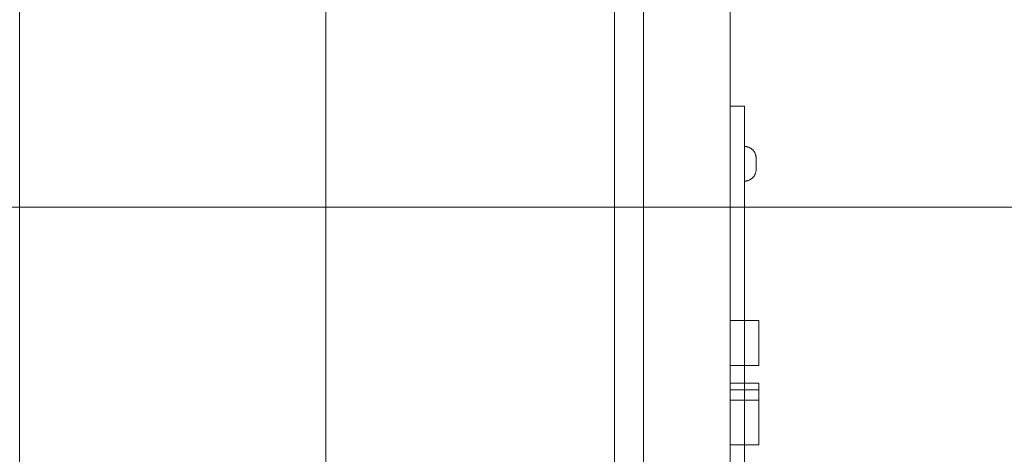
# Model space of a CAD drawing. Header units: metres. Extents: x -54598 to 1827199, y -329446 to -256744.
# Tile 71 of 256: x 15634 to 15975, y -266576 to -266426. Entities that reach past the tile are written whole.
import ezdxf

# ---------------------------------------------------------------- set-up
doc = ezdxf.new("R2010")
doc.units = ezdxf.units.M
for name, color, linetype, lineweight in [('G-IMPT', 8, 'Continuous', 9), ('M-EQPM', 7, 'Continuous', 20), ('P-PIPE', 7, 'Continuous', 20)]:
    doc.layers.add(name, color=color, linetype=linetype, lineweight=lineweight)

# ---------------------------------------------------------------- blocks, each defined once
blk = doc.blocks.new('PREXTHERM RSW 1890 - Логотип Ferroli _только текст__dwg-571539-В_Этаж 01_Сводный')
at = {"layer": 'G-IMPT'}
for p, q in [((0, -493.67), (0, -493.06)), ((0, -496.27), (0, -496.88)), ((0, -510.18), (0, -509.57)), ((0, -512.78), (0, -513.39)), ((0, -515.21), (0, -514.56)), ((0, -516.35), (0, -519.62)), ((0, -519.62), (0, -517)), ((0, -517), (0, -519.26)), ((0, -519.26), (0, -517)), ((0, -529.94), (0, -530.58)), ((0, -530.58), (0, -529.94)), ((0, -538.52), (0, -540.36)), ((0, -540.36), (0, -538.52)), ((0, -547.49), (0, -550.97)), ((0, -551.08), (0, -547.49)), ((0, -550.97), (0, -548.13)), ((0, -548.13), (0, -550.78)), ((0, -550.78), (0, -548.13)), ((0, -548.13), (0, -551.08)), ((0, -562.7), (0, -562.09)), ((0, -565.3), (0, -565.91)), ((0, -573.04), (0, -574.87)), ((0, -574.87), (0, -573.04)), ((0, -577.58), (0, -578.23)), ((0, -578.23), (0, -577.58)), ((0, -578.99), (0, -582.82)), ((0, -581.22), (0, -580.58)), ((0, -582.82), (0, -581.22)), ((0, -587.96), (0, -588.6)), ((0, -590.98), (0, -587.96)), ((0, -588.6), (0, -590.98))]:
    blk.add_line(p, q, dxfattribs=at)
at = {"layer": 'G-IMPT', "flags": 128}
for points in [[(0, -488.03), (0, -489.88), (0, -490.59), (0, -492.56), (0, -491.83), (0, -491.27), (0, -489.23), (0, -488.71)], [(0, -519.92), (0, -521.77), (0, -522.48), (0, -524.44), (0, -523.72), (0, -523.16), (0, -521.12), (0, -520.6)], [(0, -566.44), (0, -568.3), (0, -569), (0, -570.97), (0, -570.24), (0, -569.68), (0, -567.65), (0, -567.13)]]:
    blk.add_lwpolyline(points, close=True, dxfattribs=at)
for points in [[(0, -493.06), (0, -493.71), (0, -496.27)], [(0, -496.88), (0, -496.22), (0, -493.67)], [(0, -509.57), (0, -510.22), (0, -512.78)], [(0, -513.39), (0, -512.73), (0, -510.18)], [(0, -517), (0, -516.35), (0, -514.56), (0, -515.21)], [(0, -562.09), (0, -562.75), (0, -565.3)], [(0, -565.91), (0, -565.26), (0, -562.7)], [(0, -582.95), (0, -584.8), (0, -585.51), (0, -587.48), (0, -586.75), (0, -586.19), (0, -584.15), (0, -583.63), (0, -582.95), (0, -580.58), (0, -578.99)]]:
    blk.add_lwpolyline(points, dxfattribs=at)
at = {"layer": 'G-IMPT'}
for points, knots in [([(0, -486.93), (0, -486.89), (0, -486.78), (0, -486.59), (0, -486.4), (0, -486.12), (0, -485.75), (0, -485.37), (0, -485.09), (0, -484.74), (0, -484.65), (0, -484.65), (0, -484.71), (0, -484.84), (0, -484.96), (0, -485.28), (0, -485.79), (0, -486.31), (0, -486.67), (0, -486.86), (0, -487.14), (0, -487.35), (0, -487.48), (0, -487.61), (0, -487.68), (0, -487.68), (0, -487.61), (0, -487.46), (0, -487.31), (0, -487.1), (0, -486.83), (0, -486.55), (0, -486.24), (0, -485.46), (0, -485.1), (0, -484.8), (0, -484.51), (0, -484.28), (0, -484.11), (0, -483.94), (0, -483.86), (0, -483.85)], [3, 3, 3, 3, 3.061468, 3.061468, 3.061468, 3.130775, 3.130775, 3.130775, 3.184076, 3.184076, 3.237378, 3.237378, 3.283802, 3.283802, 3.283802, 3.363773, 3.363773, 3.363773, 3.450348, 3.450348, 3.450348, 3.51294, 3.51294, 3.51294, 3.571783, 3.571783, 3.629899, 3.629899, 3.629899, 3.695112, 3.695112, 3.695112, 3.766321, 3.766321, 3.85683, 3.85683, 3.85683, 3.928291, 3.928291, 3.928291, 4, 4, 4, 4]), ([(0, -484.45), (0, -484.48), (0, -484.54), (0, -484.65), (0, -484.75), (0, -484.91), (0, -485.35), (0, -485.59), (0, -485.87), (0, -486.11), (0, -486.32), (0, -486.51), (0, -486.7), (0, -486.84), (0, -486.93), (0, -487.02), (0, -487.06), (0, -487.06), (0, -487.02), (0, -486.85), (0, -486.7), (0, -486.5), (0, -486.37), (0, -486.09), (0, -485.21), (0, -484.89), (0, -484.72), (0, -484.49), (0, -484.31), (0, -484.2), (0, -484.08), (0, -484.03), (0, -484.03), (0, -484.1), (0, -484.38), (0, -484.58), (0, -484.84), (0, -485.11), (0, -485.4), (0, -486.08), (0, -486.4), (0, -486.67), (0, -486.94), (0, -487.15), (0, -487.45), (0, -487.52), (0, -487.54)], [1, 1, 1, 1, 1.049687, 1.049687, 1.049687, 1.103581, 1.103581, 1.157476, 1.157476, 1.157476, 1.208704, 1.208704, 1.208704, 1.249273, 1.249273, 1.249273, 1.285009, 1.285009, 1.321522, 1.321522, 1.358036, 1.358036, 1.358036, 1.431023, 1.431023, 1.50401, 1.50401, 1.50401, 1.558228, 1.558228, 1.558228, 1.611175, 1.611175, 1.66866, 1.66866, 1.726145, 1.726145, 1.726145, 1.795819, 1.795819, 1.872392, 1.872392, 1.872392, 1.936196, 1.936196, 2, 2, 2, 2]), ([(0, -490.22), (0, -490.15), (0, -490.06), (0, -489.95), (0, -489.78), (0, -489.59), (0, -489.41)], [0, 0, 0, 0, 0.390866, 0.390866, 0.390866, 1, 1, 1, 1]), ([(0, -491.07), (0, -490.9), (0, -490.74), (0, -490.57), (0, -490.41), (0, -490.29), (0, -490.22)], [2, 2, 2, 2, 2.570976, 2.570976, 2.570976, 3, 3, 3, 3]), ([(0, -502.53), (0, -502.82), (0, -503.04), (0, -503.2), (0, -503.36), (0, -503.44), (0, -503.44), (0, -503.39), (0, -503.29), (0, -503.2), (0, -503.08), (0, -502.8), (0, -502.62), (0, -502.2), (0, -501.94), (0, -501.63), (0, -501.02), (0, -500.41), (0, -499.79)], [2, 2, 2, 2, 2.135418, 2.135418, 2.135418, 2.266411, 2.266411, 2.373314, 2.373314, 2.373314, 2.48066, 2.48066, 2.588007, 2.588007, 2.695353, 2.695353, 2.695353, 3, 3, 3, 3]), ([(0, -499.79), (0, -500.4), (0, -501), (0, -501.6), (0, -501.97), (0, -502.27), (0, -502.49), (0, -502.71), (0, -502.89), (0, -503.01), (0, -503.14), (0, -503.2), (0, -503.2), (0, -503.15), (0, -503.04), (0, -502.92), (0, -502.76), (0, -502.53)], [1, 1, 1, 1, 1.335991, 1.335991, 1.335991, 1.503573, 1.503573, 1.503573, 1.634249, 1.634249, 1.634249, 1.757513, 1.757513, 1.873631, 1.873631, 1.873631, 2, 2, 2, 2]), ([(0, -500.44), (0, -500.78), (0, -501.13), (0, -501.48), (0, -501.76), (0, -501.96), (0, -502.09), (0, -502.25), (0, -502.37), (0, -502.45), (0, -502.54), (0, -502.58), (0, -502.58), (0, -502.54), (0, -502.38), (0, -502.27), (0, -501.99), (0, -501.75), (0, -501.4), (0, -501.08), (0, -500.76), (0, -500.44)], [0, 0, 0, 0, 0.2037, 0.2037, 0.2037, 0.323377, 0.323377, 0.323377, 0.410628, 0.410628, 0.410628, 0.515424, 0.515424, 0.614288, 0.614288, 0.713152, 0.713152, 0.812016, 0.812016, 0.812016, 1, 1, 1, 1]), ([(0, -500.44), (0, -500.84), (0, -501.24), (0, -501.64), (0, -501.84), (0, -501.99), (0, -502.07), (0, -502.21), (0, -502.34), (0, -502.44), (0, -502.54), (0, -502.62), (0, -502.68), (0, -502.75), (0, -502.78), (0, -502.78), (0, -502.73), (0, -502.64), (0, -502.55), (0, -502.42), (0, -502.25), (0, -502.09), (0, -501.86), (0, -501.55), (0, -501.18), (0, -500.81), (0, -500.44)], [0, 0, 0, 0, 0.213184, 0.213184, 0.213184, 0.290532, 0.290532, 0.290532, 0.359975, 0.359975, 0.359975, 0.42541, 0.42541, 0.42541, 0.500983, 0.500983, 0.589152, 0.589152, 0.589152, 0.675785, 0.675785, 0.675785, 0.802229, 0.802229, 0.802229, 1, 1, 1, 1]), ([(0, -508.46), (0, -508.65), (0, -508.74), (0, -508.74), (0, -508.64), (0, -508.44), (0, -508.24), (0, -507.97), (0, -507.6), (0, -507.24), (0, -506.85), (0, -505.98), (0, -505.58), (0, -505.22), (0, -504.86), (0, -504.59), (0, -504.4), (0, -504.22), (0, -504.13), (0, -504.13)], [0.4220671, 0.4220671, 0.4220671, 0.4220671, 0.5070588, 0.5070588, 0.5937504, 0.5937504, 0.5937504, 0.6743969, 0.6743969, 0.6743969, 0.7527753, 0.7527753, 0.8377856, 0.8377856, 0.8377856, 0.9182343, 0.9182343, 0.9182343, 1, 1, 1, 1]), ([(0, -504.13), (0, -504.13), (0, -504.34), (0, -505.2), (0, -505.76), (0, -506.88), (0, -507.28), (0, -507.64), (0, -508), (0, -508.27), (0, -508.46)], [0, 0, 0, 0, 0.1269271, 0.1269271, 0.2538542, 0.2538542, 0.3370753, 0.3370753, 0.3370753, 0.4220671, 0.4220671, 0.4220671, 0.4220671]), ([(0, -508.08), (0, -508.08), (0, -508.02), (0, -507.88), (0, -507.75), (0, -507.56), (0, -507.3), (0, -507.05), (0, -506.76), (0, -506.44), (0, -505.99), (0, -505.6), (0, -505.27), (0, -504.95), (0, -504.79), (0, -504.79)], [0.4975328, 0.4975328, 0.4975328, 0.4975328, 0.5850112, 0.5850112, 0.5850112, 0.6639392, 0.6639392, 0.6639392, 0.742703, 0.742703, 0.742703, 0.8546336, 0.8546336, 0.8546336, 1, 1, 1, 1]), ([(0, -504.79), (0, -504.79), (0, -504.94), (0, -505.57), (0, -505.96), (0, -506.91), (0, -507.31), (0, -507.62), (0, -507.93), (0, -508.08), (0, -508.08)], [0, 0, 0, 0, 0.1191745, 0.1191745, 0.238349, 0.238349, 0.3591449, 0.3591449, 0.3591449, 0.4975328, 0.4975328, 0.4975328, 0.4975328]), ([(0, -522.11), (0, -522.04), (0, -521.95), (0, -521.84), (0, -521.66), (0, -521.48), (0, -521.31)], [0, 0, 0, 0, 0.391263, 0.391263, 0.391263, 1, 1, 1, 1]), ([(0, -522.96), (0, -522.79), (0, -522.62), (0, -522.46), (0, -522.3), (0, -522.18), (0, -522.11)], [2, 2, 2, 2, 2.570785, 2.570785, 2.570785, 3, 3, 3, 3]), ([(0, -529.05), (0, -528.91), (0, -528.67), (0, -528.32), (0, -527.97), (0, -527.55), (0, -526.52), (0, -526.1), (0, -525.77), (0, -525.44), (0, -525.2), (0, -524.86), (0, -524.77), (0, -524.77), (0, -524.87), (0, -525.06), (0, -525.25), (0, -525.53), (0, -525.88), (0, -526.24), (0, -526.63), (0, -527.54), (0, -527.95), (0, -528.61), (0, -528.84), (0, -528.97)], [1, 1, 1, 1, 1.109926, 1.109926, 1.109926, 1.211287, 1.211287, 1.317197, 1.317197, 1.317197, 1.414163, 1.414163, 1.51113, 1.51113, 1.616177, 1.616177, 1.616177, 1.708738, 1.708738, 1.708738, 1.79779, 1.79779, 1.898895, 1.898895, 2, 2, 2, 2]), ([(0, -528.34), (0, -528.23), (0, -528.06), (0, -527.85), (0, -527.64), (0, -527.37), (0, -526.67), (0, -526.36), (0, -526.11), (0, -525.86), (0, -525.68), (0, -525.58), (0, -525.48), (0, -525.43), (0, -525.43), (0, -525.49), (0, -525.61), (0, -525.73), (0, -525.92), (0, -526.17), (0, -526.42), (0, -526.69), (0, -527.35), (0, -527.65), (0, -527.9), (0, -528.15), (0, -528.31), (0, -528.4)], [3, 3, 3, 3, 3.097176, 3.097176, 3.097176, 3.187086, 3.187086, 3.29035, 3.29035, 3.29035, 3.385285, 3.385285, 3.385285, 3.478689, 3.478689, 3.599453, 3.599453, 3.599453, 3.694164, 3.694164, 3.694164, 3.781855, 3.781855, 3.887656, 3.887656, 3.887656, 4, 4, 4, 4]), ([(0, -535.86), (0, -536.04), (0, -536.14), (0, -536.14), (0, -536.04), (0, -535.84), (0, -535.64), (0, -535.36), (0, -535), (0, -534.64), (0, -534.25), (0, -533.38), (0, -532.97), (0, -532.61), (0, -532.25), (0, -531.98), (0, -531.8), (0, -531.61), (0, -531.52), (0, -531.52)], [0.4220671, 0.4220671, 0.4220671, 0.4220671, 0.5070588, 0.5070588, 0.5937504, 0.5937504, 0.5937504, 0.6743969, 0.6743969, 0.6743969, 0.7527753, 0.7527753, 0.8377856, 0.8377856, 0.8377856, 0.9182343, 0.9182343, 0.9182343, 1, 1, 1, 1]), ([(0, -531.52), (0, -531.52), (0, -531.74), (0, -532.6), (0, -533.15), (0, -534.28), (0, -534.68), (0, -535.04), (0, -535.39), (0, -535.67), (0, -535.86)], [0, 0, 0, 0, 0.1269271, 0.1269271, 0.2538542, 0.2538542, 0.3370753, 0.3370753, 0.3370753, 0.4220671, 0.4220671, 0.4220671, 0.4220671]), ([(0, -535.48), (0, -535.48), (0, -535.41), (0, -535.28), (0, -535.15), (0, -534.95), (0, -534.7), (0, -534.44), (0, -534.15), (0, -533.84), (0, -533.39), (0, -533), (0, -532.67), (0, -532.34), (0, -532.18), (0, -532.18)], [0.4975328, 0.4975328, 0.4975328, 0.4975328, 0.5850112, 0.5850112, 0.5850112, 0.6639392, 0.6639392, 0.6639392, 0.742703, 0.742703, 0.742703, 0.8546336, 0.8546336, 0.8546336, 1, 1, 1, 1]), ([(0, -532.18), (0, -532.18), (0, -532.34), (0, -532.96), (0, -533.35), (0, -534.31), (0, -534.7), (0, -535.01), (0, -535.32), (0, -535.48), (0, -535.48)], [0, 0, 0, 0, 0.1191745, 0.1191745, 0.238349, 0.238349, 0.3591449, 0.3591449, 0.3591449, 0.4975328, 0.4975328, 0.4975328, 0.4975328]), ([(0, -543.16), (0, -543.58), (0, -544), (0, -544.41), (0, -544.51), (0, -544.6), (0, -544.67)], [2, 2, 2, 2, 2.817823, 2.817823, 2.817823, 3, 3, 3, 3]), ([(0, -544.67), (0, -544.74), (0, -544.83), (0, -544.93), (0, -545.37), (0, -545.8), (0, -546.23)], [3, 3, 3, 3, 3.181801, 3.181801, 3.181801, 4, 4, 4, 4]), ([(0, -551.97), (0, -552.69), (0, -553.4), (0, -554.12), (0, -554.55), (0, -554.88), (0, -555.1), (0, -555.32), (0, -555.5), (0, -555.64), (0, -555.77), (0, -555.84), (0, -555.84), (0, -555.73), (0, -555.5), (0, -555.28), (0, -554.94), (0, -554.48)], [1, 1, 1, 1, 1.319006, 1.319006, 1.319006, 1.466957, 1.466957, 1.466957, 1.574453, 1.574453, 1.574453, 1.686819, 1.686819, 1.830321, 1.830321, 1.830321, 2, 2, 2, 2]), ([(0, -555.43), (0, -555.22), (0, -555), (0, -554.79), (0, -554.61), (0, -554.45), (0, -554.33), (0, -554.21), (0, -554.1), (0, -554.01), (0, -553.91), (0, -553.81), (0, -553.71), (0, -553.64), (0, -553.52), (0, -553.36), (0, -553.11), (0, -552.86), (0, -552.62)], [4, 4, 4, 4, 4.307344, 4.307344, 4.307344, 4.516393, 4.516393, 4.516393, 4.634583, 4.634583, 4.634583, 4.717069, 4.717069, 4.717069, 4.809409, 4.809409, 4.809409, 5, 5, 5, 5]), ([(0, -552.62), (0, -553.07), (0, -553.53), (0, -553.99), (0, -554.28), (0, -554.51), (0, -554.84), (0, -554.96), (0, -555.05), (0, -555.14), (0, -555.18), (0, -555.18), (0, -555.1), (0, -554.93), (0, -554.77), (0, -554.5), (0, -554.14), (0, -553.64), (0, -553.13), (0, -552.62)], [0, 0, 0, 0, 0.228227, 0.228227, 0.228227, 0.326252, 0.326252, 0.424278, 0.424278, 0.424278, 0.498917, 0.498917, 0.607066, 0.607066, 0.607066, 0.746074, 0.746074, 0.746074, 1, 1, 1, 1]), ([(0, -554.48), (0, -554.65), (0, -554.77), (0, -554.86), (0, -555.06), (0, -555.23), (0, -555.39), (0, -555.67), (0, -555.95), (0, -556.23)], [2, 2, 2, 2, 2.159929, 2.159929, 2.159929, 2.452601, 2.452601, 2.452601, 3, 3, 3, 3]), ([(0, -560.98), (0, -561.17), (0, -561.27), (0, -561.27), (0, -561.17), (0, -560.97), (0, -560.77), (0, -560.49), (0, -560.13), (0, -559.77), (0, -559.38), (0, -558.5), (0, -558.1), (0, -557.74), (0, -557.38), (0, -557.11), (0, -556.93), (0, -556.74), (0, -556.65), (0, -556.65)], [0.4220671, 0.4220671, 0.4220671, 0.4220671, 0.5070588, 0.5070588, 0.5937504, 0.5937504, 0.5937504, 0.6743969, 0.6743969, 0.6743969, 0.7527753, 0.7527753, 0.8377856, 0.8377856, 0.8377856, 0.9182343, 0.9182343, 0.9182343, 1, 1, 1, 1]), ([(0, -556.65), (0, -556.65), (0, -556.86), (0, -557.73), (0, -558.28), (0, -559.41), (0, -559.81), (0, -560.17), (0, -560.52), (0, -560.8), (0, -560.98)], [0, 0, 0, 0, 0.1269271, 0.1269271, 0.2538542, 0.2538542, 0.3370753, 0.3370753, 0.3370753, 0.4220671, 0.4220671, 0.4220671, 0.4220671]), ([(0, -560.61), (0, -560.61), (0, -560.54), (0, -560.41), (0, -560.28), (0, -560.08), (0, -559.83), (0, -559.57), (0, -559.28), (0, -558.96), (0, -558.51), (0, -558.13), (0, -557.8), (0, -557.47), (0, -557.31), (0, -557.31)], [0.4975328, 0.4975328, 0.4975328, 0.4975328, 0.5850112, 0.5850112, 0.5850112, 0.6639392, 0.6639392, 0.6639392, 0.742703, 0.742703, 0.742703, 0.8546336, 0.8546336, 0.8546336, 1, 1, 1, 1]), ([(0, -557.31), (0, -557.31), (0, -557.47), (0, -558.09), (0, -558.48), (0, -559.43), (0, -559.83), (0, -560.14), (0, -560.45), (0, -560.61), (0, -560.61)], [0, 0, 0, 0, 0.1191745, 0.1191745, 0.238349, 0.238349, 0.3591449, 0.3591449, 0.3591449, 0.4975328, 0.4975328, 0.4975328, 0.4975328]), ([(0, -568.63), (0, -568.57), (0, -568.48), (0, -568.37), (0, -568.19), (0, -568.01), (0, -567.83)], [0, 0, 0, 0, 0.391263, 0.391263, 0.391263, 1, 1, 1, 1]), ([(0, -569.49), (0, -569.32), (0, -569.15), (0, -568.98), (0, -568.83), (0, -568.71), (0, -568.63)], [2, 2, 2, 2, 2.570785, 2.570785, 2.570785, 3, 3, 3, 3]), ([(0, -585.13), (0, -585.07), (0, -584.98), (0, -584.87), (0, -584.7), (0, -584.51), (0, -584.33)], [0, 0, 0, 0, 0.390866, 0.390866, 0.390866, 1, 1, 1, 1]), ([(0, -585.99), (0, -585.82), (0, -585.65), (0, -585.49), (0, -585.33), (0, -585.21), (0, -585.13)], [2, 2, 2, 2, 2.570976, 2.570976, 2.570976, 3, 3, 3, 3]), ([(0, -592.01), (0, -592.32), (0, -592.64), (0, -592.96), (0, -593.14), (0, -593.31), (0, -593.46)], [3, 3, 3, 3, 3.647769, 3.647769, 3.647769, 4, 4, 4, 4]), ([(0, -593.46), (0, -593.61), (0, -593.78), (0, -593.99), (0, -594.3), (0, -594.61), (0, -594.93)], [4, 4, 4, 4, 4.369033, 4.369033, 4.369033, 5, 5, 5, 5])]:
    blk.add_open_spline(points, degree=3, knots=knots, dxfattribs=at)
for points in [[(0, -483.85), (0, -484.05), (0, -484.25), (0, -484.45)], [(0, -487.54), (0, -487.33), (0, -487.13), (0, -486.93)], [(0, -489.41), (0, -489.97), (0, -490.52), (0, -491.07)], [(0, -521.31), (0, -521.86), (0, -522.41), (0, -522.96)], [(0, -528.97), (0, -528.76), (0, -528.55), (0, -528.34)], [(0, -528.4), (0, -528.62), (0, -528.83), (0, -529.05)], [(0, -542.47), (0, -542.7), (0, -542.93), (0, -543.16)], [(0, -544.33), (0, -543.71), (0, -543.09), (0, -542.47)], [(0, -545), (0, -544.78), (0, -544.56), (0, -544.33)], [(0, -546.89), (0, -546.26), (0, -545.63), (0, -545)], [(0, -546.23), (0, -546.45), (0, -546.67), (0, -546.89)], [(0, -552.62), (0, -552.4), (0, -552.19), (0, -551.97)], [(0, -556.23), (0, -555.96), (0, -555.7), (0, -555.43)], [(0, -567.83), (0, -568.38), (0, -568.94), (0, -569.49)], [(0, -584.33), (0, -584.89), (0, -585.44), (0, -585.99)], [(0, -591.23), (0, -591.49), (0, -591.75), (0, -592.01)], [(0, -593.1), (0, -592.48), (0, -591.86), (0, -591.23)], [(0, -593.74), (0, -593.53), (0, -593.31), (0, -593.1)], [(0, -595.67), (0, -595.03), (0, -594.39), (0, -593.74)], [(0, -594.93), (0, -595.17), (0, -595.42), (0, -595.67)]]:
    blk.add_open_spline(points, degree=3, dxfattribs=at)
blk = doc.blocks.new('VM_Фланец_ГОСТ 332591 - VM_Фланец_ГОСТ 33259-2015-733618-В_Этаж 01_Сводный')
at = {"layer": 'P-PIPE'}
for p, q in [((0, 150), (0, -150)), ((0, -150), (0, 150)), ((0, 80.5), (0, -80.5)), ((0, -80.5), (0, 80.5))]:
    blk.add_line(p, q, dxfattribs=at)
blk = doc.blocks.new('fdsafdsf')
at = {"layer": 'M-EQPM'}
for p, q in [((215912.57, 39973.9), (215912.57, 41411.89)), ((215962.57, 39973.9), (215962.57, 41411.89)), ((215962.57, 40057.7), (215962.57, 41328.09)), ((215982.57, 41328.09), (215982.57, 40057.7)), ((215962.57, 40462.89), (215962.57, 40922.89)), ((215967.57, 40462.89), (215967.57, 40922.89)), ((215982.57, 40922.89), (215982.57, 40462.89)), ((215982.57, 40922.89), (215982.57, 40462.89)), ((215985.07, 40792.89), (215982.57, 40792.89)), ((215982.57, 40787.08), (215982.57, 40792.89)), ((215982.57, 40792.89), (215982.57, 40787.08)), ((215985.07, 40787.08), (215985.07, 40792.89)), ((215985.07, 40792.89), (215985.07, 40787.08)), ((215982.57, 40598.71), (215982.57, 40787.08)), ((215982.57, 40787.08), (215982.57, 40598.71)), ((215985.07, 40598.71), (215985.07, 40787.08)), ((215985.07, 40787.08), (215985.07, 40598.71)), ((215985.07, 40782.89), (215985.07, 40782.89)), ((215985.07, 40782.89), (215985.07, 40782.89)), ((215985.07, 40782.89), (215985.07, 40782.89)), ((215985.07, 40782.89), (215985.07, 40782.89)), ((215982.57, 40747.94), (215982.57, 40755.73)), ((215982.57, 40747.94), (215982.57, 40755.73)), ((215987.57, 40755.73), (215982.57, 40755.73)), ((215987.57, 40755.73), (215982.57, 40755.73)), ((215987.57, 40755.73), (215987.57, 40747.94)), ((215987.57, 40755.73), (215987.57, 40747.94)), ((215982.57, 40747.94), (215987.57, 40747.94)), ((215982.57, 40747.94), (215987.57, 40747.94)), ((215982.57, 40743.71), (215982.57, 40744.89)), ((215987.57, 40744.89), (215982.57, 40744.89)), ((215987.57, 40744.89), (215987.57, 40743.71)), ((215987.57, 40743.71), (215982.57, 40743.71)), ((215982.57, 40734.15), (215982.57, 40741.94)), ((215982.57, 40741.94), (215987.57, 40741.94)), ((215987.57, 40741.94), (215982.57, 40741.94)), ((215987.57, 40741.94), (215987.57, 40734.15)), ((215987.57, 40734.15), (215982.57, 40734.15)), ((215987.57, 40734.15), (215982.57, 40734.15))]:
    blk.add_line(p, q, dxfattribs=at)
at = {"layer": 'M-EQPM', "flags": 128}
for points in [[(215985.07, 40785.89), (215985.15, 40785.89), (215985.23, 40785.89), (215985.31, 40785.88), (215985.39, 40785.87), (215985.47, 40785.85), (215985.55, 40785.84), (215985.62, 40785.82), (215985.7, 40785.79), (215985.77, 40785.77), (215985.85, 40785.74), (215985.92, 40785.7), (215985.99, 40785.67), (215986.06, 40785.63), (215986.13, 40785.59), (215986.2, 40785.54), (215986.26, 40785.5), (215986.33, 40785.45), (215986.39, 40785.4), (215986.45, 40785.34), (215986.5, 40785.29), (215986.56, 40785.23), (215986.61, 40785.17), (215986.66, 40785.11), (215986.71, 40785.04), (215986.75, 40784.97), (215986.79, 40784.91), (215986.83, 40784.84), (215986.87, 40784.77), (215986.9, 40784.69), (215986.93, 40784.62), (215986.96, 40784.54), (215986.99, 40784.47), (215987.01, 40784.39), (215987.03, 40784.31), (215987.04, 40784.23), (215987.05, 40784.15), (215987.06, 40784.08), (215987.07, 40784), (215987.07, 40783.92), (215987.07, 40783.89)], [(215985.07, 40785.89), (215985.15, 40785.89), (215985.23, 40785.89), (215985.31, 40785.88), (215985.39, 40785.87), (215985.47, 40785.85), (215985.55, 40785.84), (215985.62, 40785.82), (215985.7, 40785.79), (215985.77, 40785.77), (215985.85, 40785.74), (215985.92, 40785.7), (215985.99, 40785.67), (215986.06, 40785.63), (215986.13, 40785.59), (215986.2, 40785.54), (215986.26, 40785.5), (215986.33, 40785.45), (215986.39, 40785.4), (215986.45, 40785.34), (215986.5, 40785.29), (215986.56, 40785.23), (215986.61, 40785.17), (215986.66, 40785.11), (215986.71, 40785.04), (215986.75, 40784.97), (215986.79, 40784.91), (215986.83, 40784.84), (215986.87, 40784.77), (215986.9, 40784.69), (215986.93, 40784.62), (215986.96, 40784.54), (215986.99, 40784.47), (215987.01, 40784.39), (215987.03, 40784.31), (215987.04, 40784.23), (215987.05, 40784.15), (215987.06, 40784.08), (215987.07, 40784), (215987.07, 40783.92), (215987.07, 40783.89)], [(215987.07, 40782.89), (215987.07, 40782.93), (215987.07, 40782.97), (215987.07, 40783.01), (215987.07, 40783.05), (215987.07, 40783.09), (215987.07, 40783.13), (215987.07, 40783.17), (215987.07, 40783.21), (215987.07, 40783.25), (215987.07, 40783.28), (215987.07, 40783.32), (215987.07, 40783.36), (215987.07, 40783.39), (215987.07, 40783.42), (215987.07, 40783.46), (215987.07, 40783.49), (215987.07, 40783.52), (215987.07, 40783.55), (215987.07, 40783.58), (215987.07, 40783.61), (215987.07, 40783.64), (215987.07, 40783.66), (215987.07, 40783.69), (215987.07, 40783.71), (215987.07, 40783.74), (215987.07, 40783.76), (215987.07, 40783.78), (215987.07, 40783.79), (215987.07, 40783.81), (215987.07, 40783.83), (215987.07, 40783.84), (215987.07, 40783.85), (215987.07, 40783.86), (215987.07, 40783.87), (215987.07, 40783.88), (215987.07, 40783.89), (215987.07, 40783.89), (215987.07, 40783.89), (215987.07, 40783.89)], [(215987.07, 40783.89), (215987.07, 40783.89), (215987.07, 40783.89), (215987.07, 40783.88), (215987.07, 40783.87), (215987.07, 40783.87), (215987.07, 40783.85), (215987.07, 40783.84), (215987.07, 40783.83), (215987.07, 40783.81), (215987.07, 40783.8), (215987.07, 40783.78), (215987.07, 40783.76), (215987.07, 40783.74), (215987.07, 40783.72), (215987.07, 40783.7), (215987.07, 40783.67), (215987.07, 40783.65), (215987.07, 40783.62), (215987.07, 40783.59), (215987.07, 40783.56), (215987.07, 40783.53), (215987.07, 40783.5), (215987.07, 40783.47), (215987.07, 40783.43), (215987.07, 40783.4), (215987.07, 40783.37), (215987.07, 40783.33), (215987.07, 40783.29), (215987.07, 40783.26), (215987.07, 40783.22), (215987.07, 40783.18), (215987.07, 40783.14), (215987.07, 40783.1), (215987.07, 40783.06), (215987.07, 40783.02), (215987.07, 40782.98), (215987.07, 40782.94), (215987.07, 40782.9), (215987.07, 40782.89)], [(215987.07, 40782.89), (215987.07, 40782.93), (215987.07, 40782.97), (215987.07, 40783.01), (215987.07, 40783.05), (215987.07, 40783.09), (215987.07, 40783.13), (215987.07, 40783.17), (215987.07, 40783.21), (215987.07, 40783.25), (215987.07, 40783.28), (215987.07, 40783.32), (215987.07, 40783.36), (215987.07, 40783.39), (215987.07, 40783.42), (215987.07, 40783.46), (215987.07, 40783.49), (215987.07, 40783.52), (215987.07, 40783.55), (215987.07, 40783.58), (215987.07, 40783.61), (215987.07, 40783.64), (215987.07, 40783.66), (215987.07, 40783.69), (215987.07, 40783.71), (215987.07, 40783.74), (215987.07, 40783.76), (215987.07, 40783.78), (215987.07, 40783.79), (215987.07, 40783.81), (215987.07, 40783.83), (215987.07, 40783.84), (215987.07, 40783.85), (215987.07, 40783.86), (215987.07, 40783.87), (215987.07, 40783.88), (215987.07, 40783.89), (215987.07, 40783.89), (215987.07, 40783.89), (215987.07, 40783.89)], [(215987.07, 40783.89), (215987.07, 40783.89), (215987.07, 40783.89), (215987.07, 40783.88), (215987.07, 40783.87), (215987.07, 40783.87), (215987.07, 40783.85), (215987.07, 40783.84), (215987.07, 40783.83), (215987.07, 40783.81), (215987.07, 40783.8), (215987.07, 40783.78), (215987.07, 40783.76), (215987.07, 40783.74), (215987.07, 40783.72), (215987.07, 40783.7), (215987.07, 40783.67), (215987.07, 40783.65), (215987.07, 40783.62), (215987.07, 40783.59), (215987.07, 40783.56), (215987.07, 40783.53), (215987.07, 40783.5), (215987.07, 40783.47), (215987.07, 40783.43), (215987.07, 40783.4), (215987.07, 40783.37), (215987.07, 40783.33), (215987.07, 40783.29), (215987.07, 40783.26), (215987.07, 40783.22), (215987.07, 40783.18), (215987.07, 40783.14), (215987.07, 40783.1), (215987.07, 40783.06), (215987.07, 40783.02), (215987.07, 40782.98), (215987.07, 40782.94), (215987.07, 40782.9), (215987.07, 40782.89)], [(215987.07, 40781.89), (215987.07, 40781.81), (215987.06, 40781.73), (215987.06, 40781.65), (215987.04, 40781.58), (215987.03, 40781.5), (215987.01, 40781.42), (215986.99, 40781.34), (215986.97, 40781.26), (215986.94, 40781.19), (215986.91, 40781.11), (215986.88, 40781.04), (215986.84, 40780.97), (215986.81, 40780.9), (215986.76, 40780.83), (215986.72, 40780.76), (215986.67, 40780.7), (215986.62, 40780.64), (215986.57, 40780.58), (215986.52, 40780.52), (215986.46, 40780.46), (215986.4, 40780.4), (215986.34, 40780.35), (215986.28, 40780.3), (215986.22, 40780.26), (215986.15, 40780.21), (215986.08, 40780.17), (215986.01, 40780.13), (215985.94, 40780.09), (215985.87, 40780.06), (215985.79, 40780.03), (215985.72, 40780), (215985.64, 40779.98), (215985.57, 40779.96), (215985.49, 40779.94), (215985.41, 40779.92), (215985.33, 40779.91), (215985.25, 40779.9), (215985.17, 40779.9), (215985.09, 40779.89), (215985.07, 40779.89)], [(215987.07, 40781.89), (215987.07, 40781.81), (215987.06, 40781.73), (215987.06, 40781.65), (215987.04, 40781.58), (215987.03, 40781.5), (215987.01, 40781.42), (215986.99, 40781.34), (215986.97, 40781.26), (215986.94, 40781.19), (215986.91, 40781.11), (215986.88, 40781.04), (215986.84, 40780.97), (215986.81, 40780.9), (215986.76, 40780.83), (215986.72, 40780.76), (215986.67, 40780.7), (215986.62, 40780.64), (215986.57, 40780.58), (215986.52, 40780.52), (215986.46, 40780.46), (215986.4, 40780.4), (215986.34, 40780.35), (215986.28, 40780.3), (215986.22, 40780.26), (215986.15, 40780.21), (215986.08, 40780.17), (215986.01, 40780.13), (215985.94, 40780.09), (215985.87, 40780.06), (215985.79, 40780.03), (215985.72, 40780), (215985.64, 40779.98), (215985.57, 40779.96), (215985.49, 40779.94), (215985.41, 40779.92), (215985.33, 40779.91), (215985.25, 40779.9), (215985.17, 40779.9), (215985.09, 40779.89), (215985.07, 40779.89)], [(215987.07, 40782.89), (215987.07, 40782.85), (215987.07, 40782.81), (215987.07, 40782.77), (215987.07, 40782.73), (215987.07, 40782.7), (215987.07, 40782.66), (215987.07, 40782.62), (215987.07, 40782.58), (215987.07, 40782.54), (215987.07, 40782.5), (215987.07, 40782.47), (215987.07, 40782.43), (215987.07, 40782.4), (215987.07, 40782.36), (215987.07, 40782.33), (215987.07, 40782.3), (215987.07, 40782.26), (215987.07, 40782.23), (215987.07, 40782.2), (215987.07, 40782.18), (215987.07, 40782.15), (215987.07, 40782.12), (215987.07, 40782.1), (215987.07, 40782.07), (215987.07, 40782.05), (215987.07, 40782.03), (215987.07, 40782.01), (215987.07, 40781.99), (215987.07, 40781.98), (215987.07, 40781.96), (215987.07, 40781.95), (215987.07, 40781.94), (215987.07, 40781.93), (215987.07, 40781.92), (215987.07, 40781.91), (215987.07, 40781.9), (215987.07, 40781.9), (215987.07, 40781.9), (215987.07, 40781.89)], [(215987.07, 40781.89), (215987.07, 40781.9), (215987.07, 40781.9), (215987.07, 40781.91), (215987.07, 40781.91), (215987.07, 40781.92), (215987.07, 40781.93), (215987.07, 40781.94), (215987.07, 40781.96), (215987.07, 40781.97), (215987.07, 40781.99), (215987.07, 40782.01), (215987.07, 40782.03), (215987.07, 40782.05), (215987.07, 40782.07), (215987.07, 40782.09), (215987.07, 40782.12), (215987.07, 40782.14), (215987.07, 40782.17), (215987.07, 40782.2), (215987.07, 40782.23), (215987.07, 40782.26), (215987.07, 40782.29), (215987.07, 40782.32), (215987.07, 40782.35), (215987.07, 40782.39), (215987.07, 40782.42), (215987.07, 40782.46), (215987.07, 40782.49), (215987.07, 40782.53), (215987.07, 40782.57), (215987.07, 40782.61), (215987.07, 40782.65), (215987.07, 40782.68), (215987.07, 40782.72), (215987.07, 40782.76), (215987.07, 40782.8), (215987.07, 40782.84), (215987.07, 40782.88), (215987.07, 40782.89)], [(215987.07, 40782.89), (215987.07, 40782.85), (215987.07, 40782.81), (215987.07, 40782.77), (215987.07, 40782.73), (215987.07, 40782.7), (215987.07, 40782.66), (215987.07, 40782.62), (215987.07, 40782.58), (215987.07, 40782.54), (215987.07, 40782.5), (215987.07, 40782.47), (215987.07, 40782.43), (215987.07, 40782.4), (215987.07, 40782.36), (215987.07, 40782.33), (215987.07, 40782.3), (215987.07, 40782.26), (215987.07, 40782.23), (215987.07, 40782.2), (215987.07, 40782.18), (215987.07, 40782.15), (215987.07, 40782.12), (215987.07, 40782.1), (215987.07, 40782.07), (215987.07, 40782.05), (215987.07, 40782.03), (215987.07, 40782.01), (215987.07, 40781.99), (215987.07, 40781.98), (215987.07, 40781.96), (215987.07, 40781.95), (215987.07, 40781.94), (215987.07, 40781.93), (215987.07, 40781.92), (215987.07, 40781.91), (215987.07, 40781.9), (215987.07, 40781.9), (215987.07, 40781.9), (215987.07, 40781.89)], [(215987.07, 40781.89), (215987.07, 40781.9), (215987.07, 40781.9), (215987.07, 40781.91), (215987.07, 40781.91), (215987.07, 40781.92), (215987.07, 40781.93), (215987.07, 40781.94), (215987.07, 40781.96), (215987.07, 40781.97), (215987.07, 40781.99), (215987.07, 40782.01), (215987.07, 40782.03), (215987.07, 40782.05), (215987.07, 40782.07), (215987.07, 40782.09), (215987.07, 40782.12), (215987.07, 40782.14), (215987.07, 40782.17), (215987.07, 40782.2), (215987.07, 40782.23), (215987.07, 40782.26), (215987.07, 40782.29), (215987.07, 40782.32), (215987.07, 40782.35), (215987.07, 40782.39), (215987.07, 40782.42), (215987.07, 40782.46), (215987.07, 40782.49), (215987.07, 40782.53), (215987.07, 40782.57), (215987.07, 40782.61), (215987.07, 40782.65), (215987.07, 40782.68), (215987.07, 40782.72), (215987.07, 40782.76), (215987.07, 40782.8), (215987.07, 40782.84), (215987.07, 40782.88), (215987.07, 40782.89)]]:
    blk.add_lwpolyline(points, dxfattribs=at)
at = {"layer": 'M-EQPM'}
for points, knots in [([(215982.57, 40741.94), (215982.57, 40741.98), (215982.57, 40742.19), (215982.57, 40742.8), (215982.57, 40743.71)], [0, 0, 0, 0, 0.002616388, 0.005401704, 0.005401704, 0.005401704, 0.005401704]), ([(215987.57, 40743.71), (215987.57, 40742.8), (215987.57, 40742.19), (215987.57, 40741.98), (215987.57, 40741.94)], [-0.005401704, -0.005401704, -0.005401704, -0.005401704, -0.002616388, 0, 0, 0, 0]), ([(215982.57, 40740.01), (215982.57, 40739.26), (215982.57, 40738.46), (215982.57, 40737.95), (215982.57, 40737.41), (215982.57, 40736.93), (215982.57, 40736.38), (215982.57, 40735.84), (215982.57, 40735.47), (215982.57, 40735.03), (215982.57, 40734.67), (215982.57, 40734.37), (215982.57, 40734.27), (215982.57, 40734.19), (215982.57, 40734.15)], [0, 0, 0, 0, 0.00228337, 0.00435862, 0.00611934, 0.00800675, 0.01004266, 0.0120725, 0.01424096, 0.01658712, 0.01947544, 0.02206078, 0.02445662, 0.02691502, 0.02691502, 0.02691502, 0.02691502]), ([(215987.57, 40734.15), (215987.57, 40734.19), (215987.57, 40734.27), (215987.57, 40734.37), (215987.57, 40734.67), (215987.57, 40735.03), (215987.57, 40735.47), (215987.57, 40735.84), (215987.57, 40736.38), (215987.57, 40736.93), (215987.57, 40737.41), (215987.57, 40737.95), (215987.57, 40738.46), (215987.57, 40739.26), (215987.57, 40740.01)], [-0.02691502, -0.02691502, -0.02691502, -0.02691502, -0.02445662, -0.02206078, -0.01947544, -0.01658712, -0.01424096, -0.0120725, -0.01004266, -0.00800675, -0.00611934, -0.00435862, -0.00228337, 0, 0, 0, 0])]:
    blk.add_open_spline(points, degree=3, knots=knots, dxfattribs=at)
at = {"layer": 'P-PIPE', "color": 1}
blk.add_line((217047.5, 40775.39), (214352.57, 40775.39), dxfattribs=at)
at = {"layer": 'P-PIPE', "color": 5}
blk.add_line((215859.58, 40775.39), (215859.58, 40610.39), dxfattribs=at)
at = {"rotation": 180}
blk.add_blockref('PREXTHERM RSW 1890 - Логотип Ferroli _только текст__dwg-571539-В_Этаж 01_Сводный', (215985.07, 40153.13), dxfattribs=at)
at = {"layer": 'P-PIPE', "rotation": 180}
blk.add_blockref('VM_Фланец_ГОСТ 332591 - VM_Фланец_ГОСТ 33259-2015-733618-В_Этаж 01_Сводный', (215859.58, 40692.89), dxfattribs=at)

msp = doc.modelspace()

# ---------------------------------------------------------------- block references
at = {"color": 5, "lineweight": 30, "xscale": 2, "yscale": 2, "zscale": 2}
msp.add_blockref('fdsafdsf', (-416084.8, -348041.46), dxfattribs=at)

doc.saveas('drawing.dxf')
